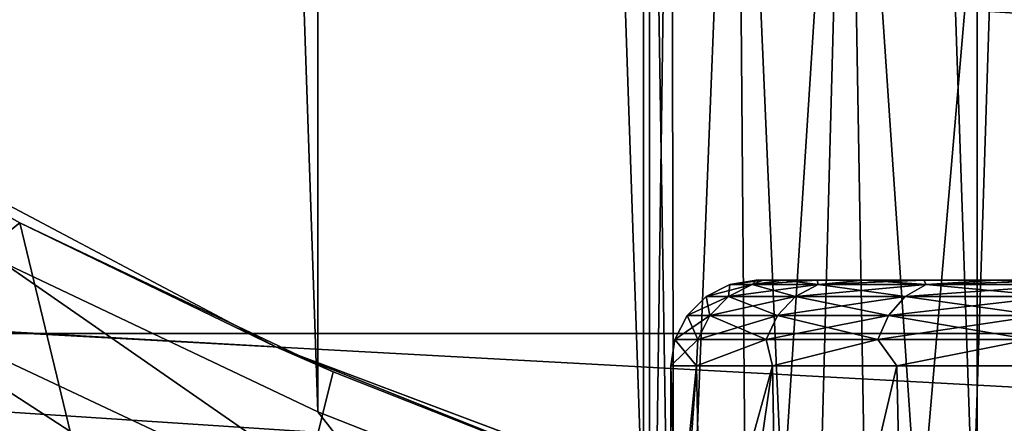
# Model space of a CAD drawing. Header units: millimetres. Extents: x -147 to 182, y -41 to 41.
# Tile 46 of 256: x -81.975 to -79.669, y -11.035 to -10.09. Entities that reach past the tile are written whole.
import ezdxf

# ---------------------------------------------------------------- set-up
doc = ezdxf.new("R2010")
doc.units = ezdxf.units.MM
doc.header["$LTSCALE"] = 51.403556
for name, color, linetype in [('2', 7, 'CONTINUOUS'), ('279', 7, 'CONTINUOUS'), ('280', 7, 'CONTINUOUS'), ('282', 7, 'CONTINUOUS'), ('283', 7, 'CONTINUOUS'), ('286', 7, 'CONTINUOUS'), ('287', 7, 'CONTINUOUS'), ('289', 7, 'CONTINUOUS'), ('3', 7, 'CONTINUOUS'), ('306', 7, 'CONTINUOUS'), ('307', 7, 'CONTINUOUS'), ('309', 7, 'CONTINUOUS'), ('73', 7, 'CONTINUOUS'), ('93', 7, 'CONTINUOUS'), ('95', 7, 'CONTINUOUS')]:
    doc.layers.add(name, color=color, linetype=linetype)

msp = doc.modelspace()

# ---------------------------------------------------------------- linework, layer by layer
at = {"layer": '2', "color": 7, "linetype": 'CONTINUOUS'}
for points in [[(-112.7, -9.1098, 21.119), (-112.7, -11.5, 19.9186), (136.7, -9.1098, 21.119), (-112.7, -9.1098, 21.119)], [(136.7, -9.1098, 21.119), (-112.7, -11.5, 19.9186), (136.7, -11.5, 19.9186), (136.7, -9.1098, 21.119)]]:
    msp.add_3dface(points, dxfattribs=at)
at = {"layer": '279', "color": 7, "linetype": 'CONTINUOUS'}
for points in [[(-79.7327, 11.5564, -50.1), (-78.9357, -11.7502, -50.1), (-78.9357, 11.7502, -50.1), (-79.7327, 11.5564, -50.1)], [(-80.5144, 11.3086, -50.1), (-79.7328, -11.5564, -50.1), (-79.7327, 11.5564, -50.1), (-80.5144, 11.3086, -50.1)], [(-79.7328, -11.5564, -50.1), (-78.9357, -11.7502, -50.1), (-79.7327, 11.5564, -50.1), (-79.7328, -11.5564, -50.1)], [(-81.2767, 11.0083, -50.1), (-80.5144, -11.3086, -50.1), (-80.5144, 11.3086, -50.1), (-81.2767, 11.0083, -50.1)], [(-80.5144, -11.3086, -50.1), (-79.7328, -11.5564, -50.1), (-80.5144, 11.3086, -50.1), (-80.5144, -11.3086, -50.1)], [(-82.0168, 10.6567, -50.1), (-81.2767, -11.0083, -50.1), (-81.2767, 11.0083, -50.1), (-82.0168, 10.6567, -50.1)], [(-81.2767, -11.0083, -50.1), (-80.5144, -11.3086, -50.1), (-81.2767, 11.0083, -50.1), (-81.2767, -11.0083, -50.1)], [(-82.0168, -10.6567, -50.1), (-81.2767, -11.0083, -50.1), (-82.0168, 10.6567, -50.1), (-82.0168, -10.6567, -50.1)]]:
    msp.add_3dface(points, dxfattribs=at)
at = {"layer": '280', "color": 7, "linetype": 'CONTINUOUS'}
for points in [[(-82.0168, -10.6567, -50.1), (-82.3877, -10.7097, -50.1248), (-80.999, -11.3632, -50.1248), (-82.0168, -10.6567, -50.1)], [(-81.2767, -11.0083, -50.1), (-82.0168, -10.6567, -50.1), (-80.999, -11.3632, -50.1248), (-81.2767, -11.0083, -50.1)], [(-82.4897, -10.8952, -50.1986), (-81.0769, -11.56, -50.1986), (-82.3877, -10.7097, -50.1248), (-82.4897, -10.8952, -50.1986)], [(-82.3877, -10.7097, -50.1248), (-81.0769, -11.56, -50.1986), (-80.999, -11.3632, -50.1248), (-82.3877, -10.7097, -50.1248)], [(-82.5812, -11.0616, -50.3177), (-81.1468, -11.7365, -50.3177), (-82.4897, -10.8952, -50.1986), (-82.5812, -11.0616, -50.3177)], [(-82.4897, -10.8952, -50.1986), (-81.1468, -11.7365, -50.3177), (-81.0769, -11.56, -50.1986), (-82.4897, -10.8952, -50.1986)], [(-80.5144, -11.3086, -50.1), (-81.2767, -11.0083, -50.1), (-80.999, -11.3632, -50.1248), (-80.5144, -11.3086, -50.1)]]:
    msp.add_3dface(points, dxfattribs=at)
at = {"layer": '282', "color": 7, "linetype": 'CONTINUOUS'}
for points in [[(-80.5, -12.3693, -65.6), (-80.5, -8.665, -65.6), (-80.4495, -8.6882, -64.9662), (-80.5, -12.3693, -65.6)], [(-80.4415, -12.3881, -64.9184), (-80.5, -12.3693, -65.6), (-80.4495, -8.6882, -64.9662), (-80.4415, -12.3881, -64.9184)], [(-80.2959, -8.7564, -64.3386), (-80.4415, -12.3881, -64.9184), (-80.4495, -8.6882, -64.9662), (-80.2959, -8.7564, -64.3386)], [(-80.2657, -12.4427, -64.251), (-80.4415, -12.3881, -64.9184), (-80.2959, -8.7564, -64.3386), (-80.2657, -12.4427, -64.251)], [(-80.036, -8.8645, -63.73), (-80.2657, -12.4427, -64.251), (-80.2959, -8.7564, -64.3386), (-80.036, -8.8645, -63.73)], [(-80.1339, -12.4818, -63.9282), (-80.2657, -12.4427, -64.251), (-80.036, -8.8645, -63.73), (-80.1339, -12.4818, -63.9282)], [(-79.9732, -12.5275, -63.6158), (-80.1339, -12.4818, -63.9282), (-80.036, -8.8645, -63.73), (-79.9732, -12.5275, -63.6158)], [(-79.6699, -9.0019, -63.1604), (-79.9732, -12.5275, -63.6158), (-80.036, -8.8645, -63.73), (-79.6699, -9.0019, -63.1604)], [(-79.7845, -12.5782, -63.3171), (-79.9732, -12.5275, -63.6158), (-79.6699, -9.0019, -63.1604), (-79.7845, -12.5782, -63.3171)], [(-79.5691, -12.6325, -63.0348), (-79.7845, -12.5782, -63.3171), (-79.6699, -9.0019, -63.1604), (-79.5691, -12.6325, -63.0348)], [(-79.2074, -9.1517, -62.6555), (-79.5691, -12.6325, -63.0348), (-79.6699, -9.0019, -63.1604), (-79.2074, -9.1517, -62.6555)]]:
    msp.add_3dface(points, dxfattribs=at)
at = {"layer": '283', "color": 7, "linetype": 'CONTINUOUS'}
for points in [[(-80.5, -8.665, -65.6), (-80.5, -12.3693, -65.6), (-80.4415, -12.3881, -66.2816), (-80.5, -8.665, -65.6)], [(-80.5, -8.665, -65.6), (-80.4415, -12.3881, -66.2816), (-80.4495, -8.6882, -66.2338), (-80.5, -8.665, -65.6)], [(-80.4495, -8.6882, -66.2338), (-80.4415, -12.3881, -66.2816), (-80.2959, -8.7564, -66.8614), (-80.4495, -8.6882, -66.2338)], [(-80.4415, -12.3881, -66.2816), (-80.2657, -12.4427, -66.949), (-80.2959, -8.7564, -66.8614), (-80.4415, -12.3881, -66.2816)], [(-80.2657, -12.4427, -66.949), (-80.1339, -12.4818, -67.2718), (-80.2959, -8.7564, -66.8614), (-80.2657, -12.4427, -66.949)], [(-80.2959, -8.7564, -66.8614), (-80.1339, -12.4818, -67.2718), (-80.036, -8.8645, -67.47), (-80.2959, -8.7564, -66.8614)], [(-80.1339, -12.4818, -67.2718), (-79.9732, -12.5275, -67.5842), (-80.036, -8.8645, -67.47), (-80.1339, -12.4818, -67.2718)], [(-79.9732, -12.5275, -67.5842), (-79.7845, -12.5782, -67.883), (-80.036, -8.8645, -67.47), (-79.9732, -12.5275, -67.5842)], [(-80.036, -8.8645, -67.47), (-79.7845, -12.5782, -67.883), (-79.6699, -9.0019, -68.0396), (-80.036, -8.8645, -67.47)], [(-79.7845, -12.5782, -67.883), (-79.5691, -12.6325, -68.1652), (-79.6699, -9.0019, -68.0396), (-79.7845, -12.5782, -67.883)], [(-79.5691, -12.6325, -68.1652), (-79.3291, -12.6884, -68.4277), (-79.6699, -9.0019, -68.0396), (-79.5691, -12.6325, -68.1652)], [(-79.6699, -9.0019, -68.0396), (-79.3291, -12.6884, -68.4277), (-79.2074, -9.1517, -68.5445), (-79.6699, -9.0019, -68.0396)]]:
    msp.add_3dface(points, dxfattribs=at)
at = {"layer": '286', "color": 7, "linetype": 'CONTINUOUS'}
for points in [[(-80.39, -10.9, -64.9141), (-80.45, -10.9, -65.6), (-80.432, -11.5, -65.2233), (-80.39, -10.9, -64.9141)], [(-80.432, -11.5, -65.2233), (-80.45, -10.9, -65.6), (-80.45, -11.5, -65.6), (-80.432, -11.5, -65.2233)], [(-80.3781, -11.5, -64.85), (-80.39, -10.9, -64.9141), (-80.432, -11.5, -65.2233), (-80.3781, -11.5, -64.85)], [(-80.2118, -10.9, -64.249), (-80.39, -10.9, -64.9141), (-80.3781, -11.5, -64.85), (-80.2118, -10.9, -64.249)], [(-80.1919, -12.0517, -64.1956), (-80.2118, -10.9, -64.249), (-80.3781, -11.5, -64.85), (-80.1919, -12.0517, -64.1956)], [(-79.9208, -10.9, -63.625), (-80.2118, -10.9, -64.249), (-80.1919, -12.0517, -64.1956), (-79.9208, -10.9, -63.625)], [(-79.8961, -12.0517, -63.5828), (-79.9208, -10.9, -63.625), (-80.1919, -12.0517, -64.1956), (-79.8961, -12.0517, -63.5828)], [(-79.5259, -10.9, -63.061), (-79.9208, -10.9, -63.625), (-79.8961, -12.0517, -63.5828), (-79.5259, -10.9, -63.061)], [(-79.4995, -12.0517, -63.0299), (-79.5259, -10.9, -63.061), (-79.8961, -12.0517, -63.5828), (-79.4995, -12.0517, -63.0299)]]:
    msp.add_3dface(points, dxfattribs=at)
at = {"layer": '287', "color": 7, "linetype": 'CONTINUOUS'}
for points in [[(-80.2341, -10.7, -65.9446), (-80.25, -10.7, -65.6), (-79.1973, -10.7, -66.1357), (-80.2341, -10.7, -65.9446)], [(-80.25, -10.7, -65.6), (-80.2341, -10.7, -65.2554), (-79.25, -10.7, -65.6), (-80.25, -10.7, -65.6)], [(-79.1973, -10.7, -66.1357), (-80.25, -10.7, -65.6), (-79.25, -10.7, -65.6), (-79.1973, -10.7, -66.1357)], [(-80.1864, -10.7, -66.2876), (-80.2341, -10.7, -65.9446), (-79.1973, -10.7, -66.1357), (-80.1864, -10.7, -66.2876)], [(-80.2341, -10.7, -65.2554), (-80.1864, -10.7, -64.9124), (-79.1973, -10.7, -65.0643), (-80.2341, -10.7, -65.2554)], [(-79.25, -10.7, -65.6), (-80.2341, -10.7, -65.2554), (-79.1973, -10.7, -65.0643), (-79.25, -10.7, -65.6)], [(-80.1072, -10.7, -66.6251), (-80.1864, -10.7, -66.2876), (-79.0409, -10.7, -66.6518), (-80.1072, -10.7, -66.6251)], [(-79.0409, -10.7, -66.6518), (-80.1864, -10.7, -66.2876), (-79.1973, -10.7, -66.1357), (-79.0409, -10.7, -66.6518)], [(-80.1864, -10.7, -64.9124), (-80.1072, -10.7, -64.5749), (-79.1973, -10.7, -65.0643), (-80.1864, -10.7, -64.9124)], [(-79.9972, -10.7, -66.9536), (-80.1072, -10.7, -66.6251), (-79.0409, -10.7, -66.6518), (-79.9972, -10.7, -66.9536)], [(-80.1072, -10.7, -64.5749), (-79.9972, -10.7, -64.2464), (-79.0409, -10.7, -64.5482), (-80.1072, -10.7, -64.5749)], [(-79.1973, -10.7, -65.0643), (-80.1072, -10.7, -64.5749), (-79.0409, -10.7, -64.5482), (-79.1973, -10.7, -65.0643)], [(-79.8574, -10.7, -67.2705), (-79.9972, -10.7, -66.9536), (-78.7868, -10.7, -67.1274), (-79.8574, -10.7, -67.2705)], [(-78.7868, -10.7, -67.1274), (-79.9972, -10.7, -66.9536), (-79.0409, -10.7, -66.6518), (-78.7868, -10.7, -67.1274)], [(-79.9972, -10.7, -64.2464), (-79.8574, -10.7, -63.9295), (-78.7868, -10.7, -64.0726), (-79.9972, -10.7, -64.2464)], [(-79.0409, -10.7, -64.5482), (-79.9972, -10.7, -64.2464), (-78.7868, -10.7, -64.0726), (-79.0409, -10.7, -64.5482)], [(-79.6888, -10.7, -67.5733), (-79.8574, -10.7, -67.2705), (-78.4448, -10.7, -67.5443), (-79.6888, -10.7, -67.5733)], [(-78.4448, -10.7, -67.5443), (-79.8574, -10.7, -67.2705), (-78.7868, -10.7, -67.1274), (-78.4448, -10.7, -67.5443)], [(-79.8574, -10.7, -63.9295), (-79.6889, -10.7, -63.6268), (-78.4448, -10.7, -63.6557), (-79.8574, -10.7, -63.9295)], [(-78.7868, -10.7, -64.0726), (-79.8574, -10.7, -63.9295), (-78.4448, -10.7, -63.6557), (-78.7868, -10.7, -64.0726)], [(-79.6889, -10.7, -63.6268), (-79.4931, -10.7, -63.3409), (-78.4448, -10.7, -63.6557), (-79.6889, -10.7, -63.6268)], [(-79.4931, -10.7, -67.8592), (-79.6888, -10.7, -67.5733), (-78.0281, -10.7, -67.8864), (-79.4931, -10.7, -67.8592)], [(-78.0281, -10.7, -67.8864), (-79.6888, -10.7, -67.5733), (-78.4448, -10.7, -67.5443), (-78.0281, -10.7, -67.8864)]]:
    msp.add_3dface(points, dxfattribs=at)
at = {"layer": '289', "color": 7, "linetype": 'CONTINUOUS'}
for points in [[(-80.45, -11.5, -65.6), (-80.45, -10.9, -65.6), (-80.39, -10.9, -66.2859), (-80.45, -11.5, -65.6)], [(-80.45, -11.5, -65.6), (-80.39, -10.9, -66.2859), (-80.432, -11.5, -65.9767), (-80.45, -11.5, -65.6)], [(-80.432, -11.5, -65.9767), (-80.39, -10.9, -66.2859), (-80.3781, -11.5, -66.35), (-80.432, -11.5, -65.9767)], [(-80.39, -10.9, -66.2859), (-80.2118, -10.9, -66.951), (-80.3781, -11.5, -66.35), (-80.39, -10.9, -66.2859)], [(-80.3781, -11.5, -66.35), (-80.2118, -10.9, -66.951), (-80.3781, -12.0517, -66.35), (-80.3781, -11.5, -66.35)], [(-80.3781, -12.0517, -66.35), (-80.2118, -10.9, -66.951), (-80.1919, -12.0517, -67.0044), (-80.3781, -12.0517, -66.35)], [(-80.2118, -10.9, -66.951), (-79.9208, -10.9, -67.575), (-80.1919, -12.0517, -67.0044), (-80.2118, -10.9, -66.951)], [(-80.1919, -12.0517, -67.0044), (-79.9208, -10.9, -67.575), (-79.8961, -12.0517, -67.6172), (-80.1919, -12.0517, -67.0044)], [(-79.9208, -10.9, -67.575), (-79.5259, -10.9, -68.139), (-79.8961, -12.0517, -67.6172), (-79.9208, -10.9, -67.575)], [(-79.8961, -12.0517, -67.6172), (-79.5259, -10.9, -68.139), (-79.4995, -12.0517, -68.1701), (-79.8961, -12.0517, -67.6172)]]:
    msp.add_3dface(points, dxfattribs=at)
at = {"layer": '3', "color": 7, "linetype": 'CONTINUOUS'}
for points in [[(-112.7, -11.5, -19.9186), (-112.7, -9.1098, -21.119), (-79.9865, -11.3778, -19.9886), (-112.7, -11.5, -19.9186)], [(-79.9865, -11.3778, -19.9886), (-112.7, -9.1098, -21.119), (-81.3751, -10.8556, -20.277), (-79.9865, -11.3778, -19.9886)], [(-81.3751, -10.8556, -20.277), (-112.7, -9.1098, -21.119), (-82.7311, -10.1382, -20.645), (-81.3751, -10.8556, -20.277)]]:
    msp.add_3dface(points, dxfattribs=at)
at = {"layer": '306', "color": 7, "linetype": 'CONTINUOUS'}
for points in [[(-80.3118, -10.7098, -65.6), (-80.2598, -10.7098, -66.2274), (-80.3676, -10.7382, -65.6), (-80.3118, -10.7098, -65.6)], [(-80.3676, -10.7382, -65.6), (-80.2598, -10.7098, -66.2274), (-80.3149, -10.7382, -66.2366), (-80.3676, -10.7382, -65.6)], [(-80.2598, -10.7098, -66.2274), (-80.1053, -10.7098, -66.8377), (-80.3149, -10.7382, -66.2366), (-80.2598, -10.7098, -66.2274)], [(-80.3149, -10.7382, -66.2366), (-80.1053, -10.7098, -66.8377), (-80.1581, -10.7382, -66.8558), (-80.3149, -10.7382, -66.2366)], [(-80.25, -10.7, -65.6), (-80.2341, -10.7, -65.9446), (-80.3118, -10.7098, -65.6), (-80.25, -10.7, -65.6)], [(-80.3118, -10.7098, -65.6), (-80.2341, -10.7, -65.9446), (-80.2598, -10.7098, -66.2274), (-80.3118, -10.7098, -65.6)], [(-80.2341, -10.7, -65.9446), (-80.1864, -10.7, -66.2876), (-80.2598, -10.7098, -66.2274), (-80.2341, -10.7, -65.9446)], [(-80.1864, -10.7, -66.2876), (-80.1072, -10.7, -66.6251), (-80.2598, -10.7098, -66.2274), (-80.1864, -10.7, -66.2876)], [(-80.2598, -10.7098, -66.2274), (-80.1072, -10.7, -66.6251), (-80.1053, -10.7098, -66.8377), (-80.2598, -10.7098, -66.2274)], [(-80.1053, -10.7098, -66.8377), (-79.8524, -10.7098, -67.4142), (-80.1581, -10.7382, -66.8558), (-80.1053, -10.7098, -66.8377)], [(-80.1581, -10.7382, -66.8558), (-79.8524, -10.7098, -67.4142), (-79.9015, -10.7382, -67.4408), (-80.1581, -10.7382, -66.8558)], [(-80.1072, -10.7, -66.6251), (-79.9972, -10.7, -66.9536), (-80.1053, -10.7098, -66.8377), (-80.1072, -10.7, -66.6251)], [(-79.9972, -10.7, -66.9536), (-79.8574, -10.7, -67.2705), (-80.1053, -10.7098, -66.8377), (-79.9972, -10.7, -66.9536)], [(-80.1053, -10.7098, -66.8377), (-79.8574, -10.7, -67.2705), (-79.8524, -10.7098, -67.4142), (-80.1053, -10.7098, -66.8377)], [(-79.8524, -10.7098, -67.4142), (-79.508, -10.7098, -67.9413), (-79.9015, -10.7382, -67.4408), (-79.8524, -10.7098, -67.4142)], [(-79.9015, -10.7382, -67.4408), (-79.508, -10.7098, -67.9413), (-79.5521, -10.7382, -67.9755), (-79.9015, -10.7382, -67.4408)], [(-79.8574, -10.7, -67.2705), (-79.6888, -10.7, -67.5733), (-79.8524, -10.7098, -67.4142), (-79.8574, -10.7, -67.2705)], [(-79.6888, -10.7, -67.5733), (-79.4931, -10.7, -67.8592), (-79.8524, -10.7098, -67.4142), (-79.6888, -10.7, -67.5733)], [(-79.8524, -10.7098, -67.4142), (-79.4931, -10.7, -67.8592), (-79.508, -10.7098, -67.9413), (-79.8524, -10.7098, -67.4142)], [(-80.3676, -10.7382, -65.6), (-80.3149, -10.7382, -66.2366), (-80.4119, -10.7825, -65.6), (-80.3676, -10.7382, -65.6)], [(-80.4119, -10.7825, -65.6), (-80.3149, -10.7382, -66.2366), (-80.3585, -10.7825, -66.2439), (-80.4119, -10.7825, -65.6)], [(-80.3149, -10.7382, -66.2366), (-80.1581, -10.7382, -66.8558), (-80.3585, -10.7825, -66.2439), (-80.3149, -10.7382, -66.2366)], [(-80.3585, -10.7825, -66.2439), (-80.1581, -10.7382, -66.8558), (-80.1999, -10.7825, -66.8702), (-80.3585, -10.7825, -66.2439)], [(-80.1581, -10.7382, -66.8558), (-79.9015, -10.7382, -67.4408), (-80.1999, -10.7825, -66.8702), (-80.1581, -10.7382, -66.8558)], [(-80.1999, -10.7825, -66.8702), (-79.9015, -10.7382, -67.4408), (-79.9404, -10.7825, -67.4618), (-80.1999, -10.7825, -66.8702)], [(-79.9015, -10.7382, -67.4408), (-79.5521, -10.7382, -67.9755), (-79.9404, -10.7825, -67.4618), (-79.9015, -10.7382, -67.4408)], [(-79.9404, -10.7825, -67.4618), (-79.5521, -10.7382, -67.9755), (-79.587, -10.7825, -68.0027), (-79.9404, -10.7825, -67.4618)], [(-80.4119, -10.7825, -65.6), (-80.3585, -10.7825, -66.2439), (-80.4403, -10.8384, -65.6), (-80.4119, -10.7825, -65.6)], [(-80.4403, -10.8384, -65.6), (-80.3585, -10.7825, -66.2439), (-80.3865, -10.8384, -66.2485), (-80.4403, -10.8384, -65.6)], [(-80.3585, -10.7825, -66.2439), (-80.1999, -10.7825, -66.8702), (-80.3865, -10.8384, -66.2485), (-80.3585, -10.7825, -66.2439)], [(-80.3865, -10.8384, -66.2485), (-80.1999, -10.7825, -66.8702), (-80.2268, -10.8384, -66.8794), (-80.3865, -10.8384, -66.2485)], [(-80.1999, -10.7825, -66.8702), (-79.9404, -10.7825, -67.4618), (-80.2268, -10.8384, -66.8794), (-80.1999, -10.7825, -66.8702)], [(-80.2268, -10.8384, -66.8794), (-79.9404, -10.7825, -67.4618), (-79.9654, -10.8384, -67.4754), (-80.2268, -10.8384, -66.8794)], [(-79.9404, -10.7825, -67.4618), (-79.587, -10.7825, -68.0027), (-79.9654, -10.8384, -67.4754), (-79.9404, -10.7825, -67.4618)], [(-79.9654, -10.8384, -67.4754), (-79.587, -10.7825, -68.0027), (-79.6094, -10.8384, -68.0202), (-79.9654, -10.8384, -67.4754)], [(-80.39, -10.9, -66.2859), (-80.45, -10.9, -65.6), (-80.3865, -10.8384, -66.2485), (-80.39, -10.9, -66.2859)], [(-80.45, -10.9, -65.6), (-80.4403, -10.8384, -65.6), (-80.3865, -10.8384, -66.2485), (-80.45, -10.9, -65.6)], [(-80.2118, -10.9, -66.951), (-80.39, -10.9, -66.2859), (-80.2268, -10.8384, -66.8794), (-80.2118, -10.9, -66.951)], [(-80.39, -10.9, -66.2859), (-80.3865, -10.8384, -66.2485), (-80.2268, -10.8384, -66.8794), (-80.39, -10.9, -66.2859)], [(-80.2118, -10.9, -66.951), (-80.2268, -10.8384, -66.8794), (-79.9654, -10.8384, -67.4754), (-80.2118, -10.9, -66.951)], [(-79.9208, -10.9, -67.575), (-80.2118, -10.9, -66.951), (-79.9654, -10.8384, -67.4754), (-79.9208, -10.9, -67.575)], [(-79.9208, -10.9, -67.575), (-79.9654, -10.8384, -67.4754), (-79.6094, -10.8384, -68.0202), (-79.9208, -10.9, -67.575)], [(-79.5259, -10.9, -68.139), (-79.9208, -10.9, -67.575), (-79.6094, -10.8384, -68.0202), (-79.5259, -10.9, -68.139)]]:
    msp.add_3dface(points, dxfattribs=at)
at = {"layer": '307', "color": 7, "linetype": 'CONTINUOUS'}
for points in [[(-80.3118, -10.7098, -65.6), (-80.3676, -10.7382, -65.6), (-80.3149, -10.7382, -64.9634), (-80.3118, -10.7098, -65.6)], [(-80.2598, -10.7098, -64.9726), (-80.3118, -10.7098, -65.6), (-80.3149, -10.7382, -64.9634), (-80.2598, -10.7098, -64.9726)], [(-80.1581, -10.7382, -64.3442), (-80.2598, -10.7098, -64.9726), (-80.3149, -10.7382, -64.9634), (-80.1581, -10.7382, -64.3442)], [(-80.25, -10.7, -65.6), (-80.3118, -10.7098, -65.6), (-80.2598, -10.7098, -64.9726), (-80.25, -10.7, -65.6)], [(-80.2341, -10.7, -65.2554), (-80.25, -10.7, -65.6), (-80.2598, -10.7098, -64.9726), (-80.2341, -10.7, -65.2554)], [(-80.1864, -10.7, -64.9124), (-80.2341, -10.7, -65.2554), (-80.2598, -10.7098, -64.9726), (-80.1864, -10.7, -64.9124)], [(-80.1053, -10.7098, -64.3623), (-80.1864, -10.7, -64.9124), (-80.2598, -10.7098, -64.9726), (-80.1053, -10.7098, -64.3623)], [(-80.1053, -10.7098, -64.3623), (-80.2598, -10.7098, -64.9726), (-80.1581, -10.7382, -64.3442), (-80.1053, -10.7098, -64.3623)], [(-80.1072, -10.7, -64.5749), (-80.1864, -10.7, -64.9124), (-80.1053, -10.7098, -64.3623), (-80.1072, -10.7, -64.5749)], [(-79.9015, -10.7382, -63.7592), (-80.1053, -10.7098, -64.3623), (-80.1581, -10.7382, -64.3442), (-79.9015, -10.7382, -63.7592)], [(-79.9972, -10.7, -64.2464), (-80.1072, -10.7, -64.5749), (-80.1053, -10.7098, -64.3623), (-79.9972, -10.7, -64.2464)], [(-79.8524, -10.7098, -63.7858), (-79.9972, -10.7, -64.2464), (-80.1053, -10.7098, -64.3623), (-79.8524, -10.7098, -63.7858)], [(-79.8524, -10.7098, -63.7858), (-80.1053, -10.7098, -64.3623), (-79.9015, -10.7382, -63.7592), (-79.8524, -10.7098, -63.7858)], [(-79.8574, -10.7, -63.9295), (-79.9972, -10.7, -64.2464), (-79.8524, -10.7098, -63.7858), (-79.8574, -10.7, -63.9295)], [(-79.5521, -10.7382, -63.2245), (-79.8524, -10.7098, -63.7858), (-79.9015, -10.7382, -63.7592), (-79.5521, -10.7382, -63.2245)], [(-79.6889, -10.7, -63.6268), (-79.8574, -10.7, -63.9295), (-79.8524, -10.7098, -63.7858), (-79.6889, -10.7, -63.6268)], [(-79.508, -10.7098, -63.2587), (-79.6889, -10.7, -63.6268), (-79.8524, -10.7098, -63.7858), (-79.508, -10.7098, -63.2587)], [(-79.508, -10.7098, -63.2587), (-79.8524, -10.7098, -63.7858), (-79.5521, -10.7382, -63.2245), (-79.508, -10.7098, -63.2587)], [(-79.4931, -10.7, -63.3409), (-79.6889, -10.7, -63.6268), (-79.508, -10.7098, -63.2587), (-79.4931, -10.7, -63.3409)], [(-80.3676, -10.7382, -65.6), (-80.4119, -10.7825, -65.6), (-80.3585, -10.7825, -64.9561), (-80.3676, -10.7382, -65.6)], [(-80.3149, -10.7382, -64.9634), (-80.3676, -10.7382, -65.6), (-80.3585, -10.7825, -64.9561), (-80.3149, -10.7382, -64.9634)], [(-80.1999, -10.7825, -64.3298), (-80.3149, -10.7382, -64.9634), (-80.3585, -10.7825, -64.9561), (-80.1999, -10.7825, -64.3298)], [(-80.1581, -10.7382, -64.3442), (-80.3149, -10.7382, -64.9634), (-80.1999, -10.7825, -64.3298), (-80.1581, -10.7382, -64.3442)], [(-79.9404, -10.7825, -63.7382), (-80.1581, -10.7382, -64.3442), (-80.1999, -10.7825, -64.3298), (-79.9404, -10.7825, -63.7382)], [(-79.9015, -10.7382, -63.7592), (-80.1581, -10.7382, -64.3442), (-79.9404, -10.7825, -63.7382), (-79.9015, -10.7382, -63.7592)], [(-79.587, -10.7825, -63.1973), (-79.9015, -10.7382, -63.7592), (-79.9404, -10.7825, -63.7382), (-79.587, -10.7825, -63.1973)], [(-79.5521, -10.7382, -63.2245), (-79.9015, -10.7382, -63.7592), (-79.587, -10.7825, -63.1973), (-79.5521, -10.7382, -63.2245)], [(-80.4119, -10.7825, -65.6), (-80.4403, -10.8384, -65.6), (-80.3865, -10.8384, -64.9515), (-80.4119, -10.7825, -65.6)], [(-80.3585, -10.7825, -64.9561), (-80.4119, -10.7825, -65.6), (-80.3865, -10.8384, -64.9515), (-80.3585, -10.7825, -64.9561)], [(-80.2268, -10.8384, -64.3206), (-80.3585, -10.7825, -64.9561), (-80.3865, -10.8384, -64.9515), (-80.2268, -10.8384, -64.3206)], [(-80.1999, -10.7825, -64.3298), (-80.3585, -10.7825, -64.9561), (-80.2268, -10.8384, -64.3206), (-80.1999, -10.7825, -64.3298)], [(-79.9654, -10.8384, -63.7246), (-80.1999, -10.7825, -64.3298), (-80.2268, -10.8384, -64.3206), (-79.9654, -10.8384, -63.7246)], [(-79.9404, -10.7825, -63.7382), (-80.1999, -10.7825, -64.3298), (-79.9654, -10.8384, -63.7246), (-79.9404, -10.7825, -63.7382)], [(-79.6094, -10.8384, -63.1798), (-79.9404, -10.7825, -63.7382), (-79.9654, -10.8384, -63.7246), (-79.6094, -10.8384, -63.1798)], [(-79.587, -10.7825, -63.1973), (-79.9404, -10.7825, -63.7382), (-79.6094, -10.8384, -63.1798), (-79.587, -10.7825, -63.1973)], [(-80.45, -10.9, -65.6), (-80.39, -10.9, -64.9141), (-80.4403, -10.8384, -65.6), (-80.45, -10.9, -65.6)], [(-80.4403, -10.8384, -65.6), (-80.39, -10.9, -64.9141), (-80.3865, -10.8384, -64.9515), (-80.4403, -10.8384, -65.6)], [(-80.39, -10.9, -64.9141), (-80.2118, -10.9, -64.249), (-80.2268, -10.8384, -64.3206), (-80.39, -10.9, -64.9141)], [(-80.39, -10.9, -64.9141), (-80.2268, -10.8384, -64.3206), (-80.3865, -10.8384, -64.9515), (-80.39, -10.9, -64.9141)], [(-80.2118, -10.9, -64.249), (-79.9654, -10.8384, -63.7246), (-80.2268, -10.8384, -64.3206), (-80.2118, -10.9, -64.249)], [(-80.2118, -10.9, -64.249), (-79.9208, -10.9, -63.625), (-79.9654, -10.8384, -63.7246), (-80.2118, -10.9, -64.249)], [(-79.9208, -10.9, -63.625), (-79.6094, -10.8384, -63.1798), (-79.9654, -10.8384, -63.7246), (-79.9208, -10.9, -63.625)], [(-79.9208, -10.9, -63.625), (-79.5259, -10.9, -63.061), (-79.6094, -10.8384, -63.1798), (-79.9208, -10.9, -63.625)]]:
    msp.add_3dface(points, dxfattribs=at)
at = {"layer": '309', "color": 7, "linetype": 'CONTINUOUS'}
for points in [[(-103.7272, -12.5967, -81.1), (-104.9296, -9.5791, -81.1), (-49.2728, -12.5967, -81.1), (-103.7272, -12.5967, -81.1)], [(-49.2728, -12.5967, -81.1), (-104.9296, -9.5791, -81.1), (-48.0704, -9.5791, -81.1), (-49.2728, -12.5967, -81.1)]]:
    msp.add_3dface(points, dxfattribs=at)
at = {"layer": '73', "color": 7, "linetype": 'CONTINUOUS'}
for points in [[(-84.8086, -10.8247, -49.5), (-86.1506, -9.6474, -49.5), (-68.1914, -10.8247, -49.5), (-84.8086, -10.8247, -49.5)], [(-68.1914, -10.8247, -49.5), (-86.1506, -9.6474, -49.5), (-66.8494, -9.6474, -49.5), (-68.1914, -10.8247, -49.5)], [(-83.3242, -11.8168, -49.5), (-84.8086, -10.8247, -49.5), (-69.6758, -11.8168, -49.5), (-83.3242, -11.8168, -49.5)], [(-69.6758, -11.8168, -49.5), (-84.8086, -10.8247, -49.5), (-68.1914, -10.8247, -49.5), (-69.6758, -11.8168, -49.5)]]:
    msp.add_3dface(points, dxfattribs=at)
at = {"layer": '93', "color": 7, "linetype": 'CONTINUOUS'}
for points in [[(-81.3751, -10.8556, -20.277), (-82.7311, -10.1382, -20.645), (-81.9747, -10.5659, -26.5), (-81.3751, -10.8556, -20.277)], [(-81.9747, -10.5659, -26.5), (-82.7311, -10.1382, -20.645), (-82.6832, -10.1675, -26.5), (-81.9747, -10.5659, -26.5)], [(-81.241, -10.9148, -26.5), (-81.3751, -10.8556, -20.277), (-81.9747, -10.5659, -26.5), (-81.241, -10.9148, -26.5)], [(-79.9865, -11.3778, -19.9886), (-81.3751, -10.8556, -20.277), (-80.485, -11.2129, -26.5), (-79.9865, -11.3778, -19.9886)], [(-80.485, -11.2129, -26.5), (-81.3751, -10.8556, -20.277), (-81.241, -10.9148, -26.5), (-80.485, -11.2129, -26.5)]]:
    msp.add_3dface(points, dxfattribs=at)
at = {"layer": '95', "color": 7, "linetype": 'CONTINUOUS'}
for points in [[(-83.1249, -11.4749, -28.1089), (-81.9747, -10.5659, -26.5), (-82.6832, -10.1675, -26.5), (-83.1249, -11.4749, -28.1089)], [(-83.1249, -11.4749, -28.1089), (-81.5705, -12.2414, -28.1089), (-81.9747, -10.5659, -26.5), (-83.1249, -11.4749, -28.1089)], [(-81.5705, -12.2414, -28.1089), (-81.241, -10.9148, -26.5), (-81.9747, -10.5659, -26.5), (-81.5705, -12.2414, -28.1089)], [(-81.5705, -12.2414, -28.1089), (-80.485, -11.2129, -26.5), (-81.241, -10.9148, -26.5), (-81.5705, -12.2414, -28.1089)]]:
    msp.add_3dface(points, dxfattribs=at)

doc.saveas('drawing.dxf')
